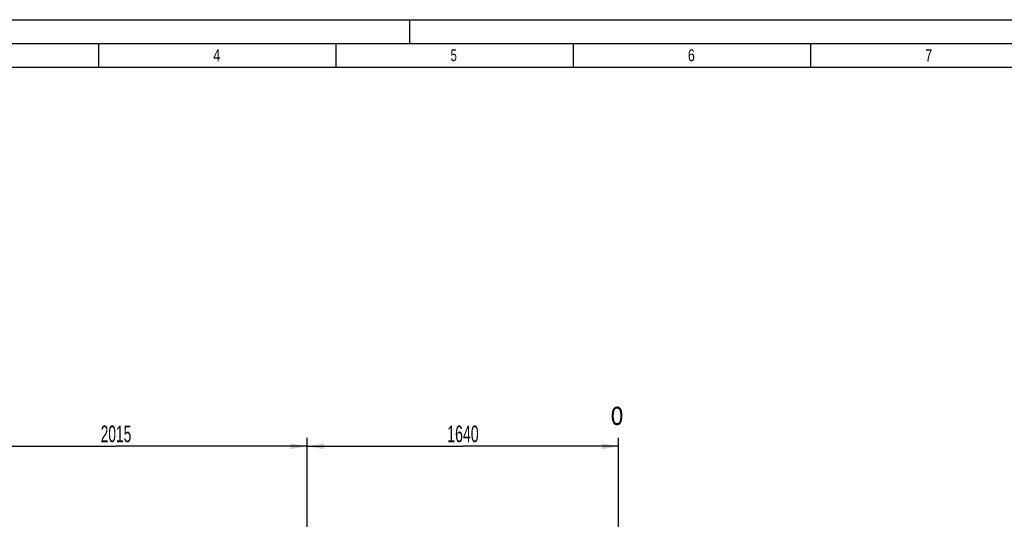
# Model space of a CAD drawing. Header units: millimetres. Extents: x 0 to 1189, y 0 to 841.
# Tile 53 of 169: x 128 to 335, y 736 to 841. Entities that reach past the tile are written whole.
import ezdxf
from ezdxf.enums import TextEntityAlignment as Align

# ---------------------------------------------------------------- set-up
doc = ezdxf.new("R2010")
doc.units = ezdxf.units.MM
doc.header["$LTSCALE"] = 65.395
doc.linetypes.add('PHANTOM', pattern=[0.8, 0.45, -0.05, 0.1, -0.05, 0.1, -0.05])
doc.layers.get('0').update_dxf_attribs({"linetype": 'CONTINUOUS'})
doc.layers.add('DEFAULT_3', color=7, linetype='PHANTOM')
doc.styles.get("Standard").update_dxf_attribs({"font": 'txt', "width": 0.6})
doc.styles.add('TEXTSTYLE_2', font='txt')
doc.dimstyles.new('DIMSTYLE_2', dxfattribs={"dimtxt": 3.5, "dimasz": 3.5, "dimexe": 1.8, "dimexo": 0, "dimgap": 0.875, "dimtad": 1, "dimlfac": 25, "dimdsep": 46, "dimtxsty": 'Standard', "dimblk": '_FILLED', "dimblk1": '_FILLED', "dimblk2": '_FILLED', "dimcen": 0.09, "dimadec": 0, "dimazin": 0, "dimtp": 2, "dimtm": 2, "dimtfac": 1, "dimtofl": 0, "dimtmove": 0, "dimatfit": 3, "dimldrblk": '_FILLED', "dimfxl": 1, "dimtolj": 1, "dimarcsym": 0})
doc.dimstyles.new('DIMSTYLE_3', dxfattribs={"dimtxt": 3.5, "dimasz": 3.5, "dimexe": 1.8, "dimexo": 0, "dimgap": 0.875, "dimtad": 1, "dimlfac": 25, "dimdsep": 46, "dimtxsty": 'Standard', "dimblk": '_FILLED', "dimblk1": '_FILLED', "dimblk2": '_FILLED', "dimcen": 0.09, "dimadec": 0, "dimazin": 0, "dimtp": 1.2, "dimtm": 1.2, "dimtfac": 1, "dimtofl": 0, "dimtmove": 0, "dimatfit": 3, "dimldrblk": '_FILLED', "dimfxl": 1, "dimtolj": 1, "dimarcsym": 0})

# ---------------------------------------------------------------- blocks, each defined once
blk = doc.blocks.new('_FILLED')
at = {"color": 0, "linetype": 'ByBlock'}
blk.add_solid([(0, 0), (-1, 0.167), (-1, -0.167)], dxfattribs=at)
blk = doc.blocks.new('*D7')
at = {"color": 2, "linetype": 'Continuous'}
for p, q in [((107.81, 664.17), (107.81, 752.85)), ((107.81, 751.05), (148.11, 751.05)), ((188.41, 751.05), (148.11, 751.05)), ((188.41, 708.48), (188.41, 752.85))]:
    blk.add_line(p, q, dxfattribs=at)
at = {"color": 2, "linetype": 'Continuous', "xscale": 3.5, "yscale": 3.5, "zscale": 3.5, "rotation": 180}
blk.add_blockref('_FILLED', (107.81, 751.05), dxfattribs=at)
at = {"color": 2, "linetype": 'Continuous', "xscale": 3.5, "yscale": 3.5, "zscale": 3.5}
blk.add_blockref('_FILLED', (188.41, 751.05), dxfattribs=at)
at = {"color": 2, "linetype": 'Continuous', "width": 0.619048}
blk.add_text('2015', height=3.5, dxfattribs=at).set_placement((148.11, 751.92), align=Align.CENTER)
blk = doc.blocks.new('*D8')
at = {"color": 2, "linetype": 'Continuous'}
for p, q in [((188.41, 708.48), (188.41, 752.85)), ((188.41, 751.05), (221.21, 751.05)), ((254.01, 751.05), (221.21, 751.05)), ((254.01, 691.43), (254.01, 752.85))]:
    blk.add_line(p, q, dxfattribs=at)
at = {"color": 2, "linetype": 'Continuous', "xscale": 3.5, "yscale": 3.5, "zscale": 3.5, "rotation": 180}
blk.add_blockref('_FILLED', (188.41, 751.05), dxfattribs=at)
at = {"color": 2, "linetype": 'Continuous', "xscale": 3.5, "yscale": 3.5, "zscale": 3.5}
blk.add_blockref('_FILLED', (254.01, 751.05), dxfattribs=at)
at = {"color": 2, "linetype": 'Continuous', "width": 0.636905}
blk.add_text('1640', height=3.5, dxfattribs=at).set_placement((221.21, 751.92), align=Align.CENTER)

msp = doc.modelspace()

# ---------------------------------------------------------------- linework, layer by layer
at = {"color": 5, "linetype": 'Continuous'}
for p, q in [((0, 841), (1189, 841)), ((210, 836), (210, 841)), ((144.5, 831), (144.5, 836)), ((194.5, 831), (194.5, 836)), ((244.5, 831), (244.5, 836)), ((294.5, 831), (294.5, 836)), ((10, 831), (1179, 831))]:
    msp.add_line(p, q, dxfattribs=at)
at = {"color": 6, "linetype": 'Continuous'}
msp.add_line((5, 836), (1184, 836), dxfattribs=at)
at = {"layer": 'DEFAULT_3', "color": 7, "linetype": 'PHANTOM'}
msp.add_line((254.00564, 691.43026), (254.00564, 751.45858), dxfattribs=at)

# ---------------------------------------------------------------- texts
at = {"color": 5, "linetype": 'Continuous', "style": 'TEXTSTYLE_2'}
for s, width, p in [('4', 0.785714, (168.606, 832.248)), ('5', 0.714286, (218.606, 832.248)), ('6', 0.785714, (268.606, 832.248)), ('7', 0.785714, (318.606, 832.248))]:
    msp.add_text(s, height=2.50001, dxfattribs=dict(at, width=width)).set_placement(p)
at = {"color": 2, "linetype": 'Continuous', "width": 0.714286}
msp.add_text('o', height=5, dxfattribs=at).set_placement((252.34485, 755.54866))

# ---------------------------------------------------------------- dimensions: what is measured, and where the dimension line sits
at = {"color": 2, "linetype": 'Continuous'}
dim = msp.add_linear_dim(base=(107.80564, 751.04866), p1=(188.40564, 708.47517), p2=(107.80564, 664.16866), angle=180, dimstyle='DIMSTYLE_2', dxfattribs=at)
dim.commit()
dim.dimension.update_dxf_attribs({"geometry": '*D7', "text_midpoint": (147.7723, 751.04866), "dimtype": 160})
dim = msp.add_linear_dim(base=(254.00564, 751.04866), p1=(188.40564, 708.47517), p2=(254.00564, 691.43026), dimstyle='DIMSTYLE_3', dxfattribs=at)
dim.commit()
dim.dimension.update_dxf_attribs({"geometry": '*D8', "text_midpoint": (220.8723, 751.04866), "dimtype": 160})

doc.saveas('drawing.dxf')
